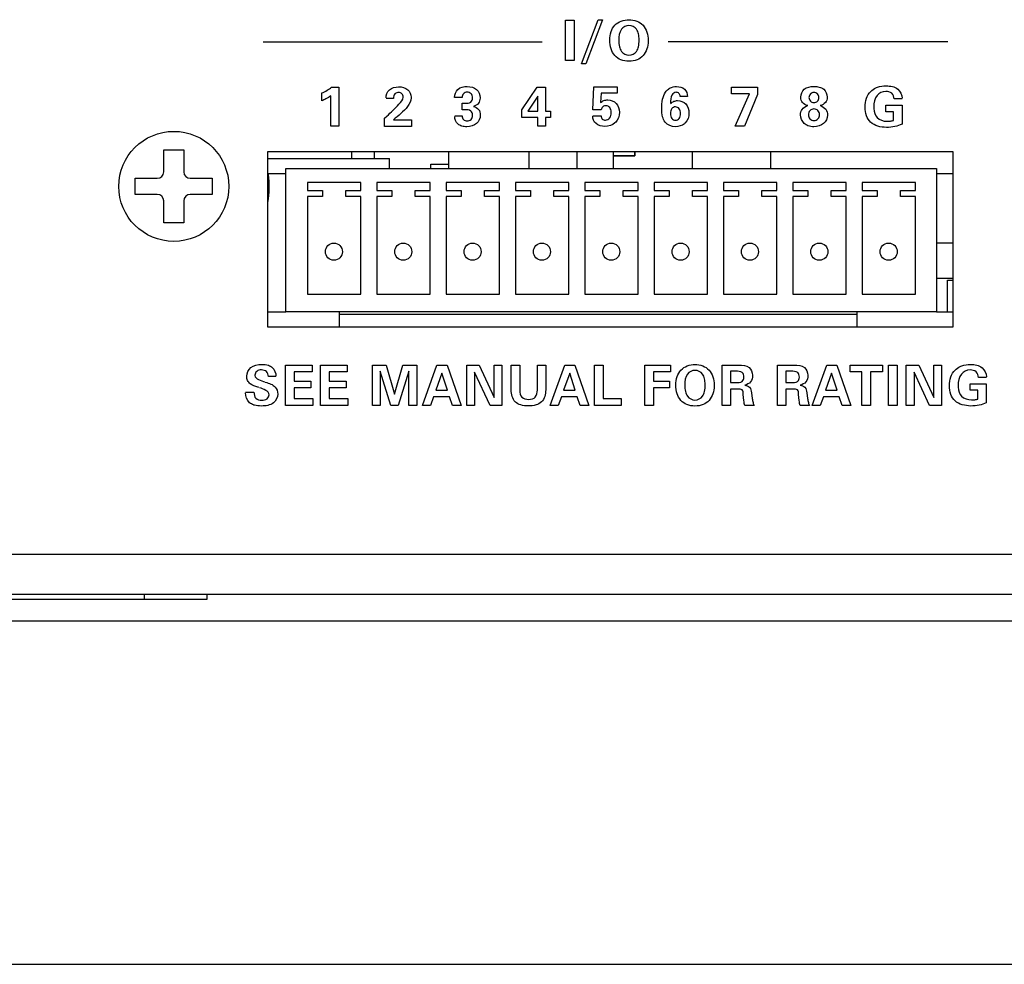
# Paper-space layout 'AV3_1' of a CAD drawing. Header units: inches. Extents: x 0 to 34, y -3.3 to 22.
# Tile 26 of 48: x 19.2 to 21.1, y 0 to 1.9. Entities that reach past the tile are written whole.
import ezdxf

# ---------------------------------------------------------------- set-up
doc = ezdxf.new("R2010")
doc.units = ezdxf.units.IN
doc.header["$LTSCALE"] = 1.87
doc.header["$MEASUREMENT"] = 0
doc.layers.get('0').update_dxf_attribs({"linetype": 'CONTINUOUS'})
for name, color, linetype in [('02___PRT_ALL_AXES', 7, 'CONTINUOUS'), ('3_ALL_AXES', 7, 'CONTINUOUS'), ('7_ALL_FEATURES', 7, 'CONTINUOUS')]:
    doc.layers.add(name, color=color, linetype=linetype)

psp = doc.layouts.new('AV3_1')

# ---------------------------------------------------------------- linework, layer by layer
at = {"color": 2, "linetype": 'Continuous'}
for p, q in [((20.2476, 1.8792), (20.2647, 1.8792)), ((20.2476, 1.7991), (20.2476, 1.8792)), ((20.2647, 1.8792), (20.2647, 1.7991)), ((20.2793, 1.7924), (20.3125, 1.8804)), ((20.3211, 1.8804), (20.288, 1.7924)), ((20.3125, 1.8804), (20.3211, 1.8804)), ((19.6455, 1.8364), (20.2006, 1.8364)), ((21.0085, 1.8364), (20.4516, 1.8364)), ((20.2647, 1.7991), (20.2476, 1.7991)), ((20.288, 1.7924), (20.2793, 1.7924)), ((19.7815, 1.746), (19.7965, 1.746)), ((19.7965, 1.746), (19.7965, 1.6686)), ((20.1606, 1.701), (20.191, 1.746)), ((20.191, 1.746), (20.2077, 1.746)), ((20.2077, 1.746), (20.2077, 1.6982)), ((20.3017, 1.7012), (20.3035, 1.7467)), ((20.3035, 1.7467), (20.3498, 1.7467)), ((20.3498, 1.7467), (20.3498, 1.7342)), ((20.5777, 1.746), (20.6294, 1.746)), ((20.5777, 1.7328), (20.5777, 1.746)), ((20.6294, 1.746), (20.6294, 1.7313)), ((19.7624, 1.719), (19.7624, 1.7345)), ((19.78, 1.6686), (19.78, 1.7286)), ((20.0414, 1.7255), (20.0266, 1.7255)), ((20.1922, 1.728), (20.1726, 1.6982)), ((20.1922, 1.6982), (20.1922, 1.728)), ((20.3181, 1.7342), (20.317, 1.7153)), ((20.3498, 1.7342), (20.3181, 1.7342)), ((20.4901, 1.7275), (20.4758, 1.7275)), ((20.6136, 1.7328), (20.5777, 1.7328)), ((20.5851, 1.6686), (20.6136, 1.7328)), ((20.6294, 1.7313), (20.6036, 1.6686)), ((19.9049, 1.7238), (19.8901, 1.7238)), ((20.0415, 1.7139), (20.0475, 1.7139)), ((20.0415, 1.701), (20.0415, 1.7139)), ((20.8851, 1.71), (20.917, 1.71)), ((20.8851, 1.6972), (20.8851, 1.71)), ((20.9172, 1.7227), (20.9011, 1.7227)), ((20.917, 1.71), (20.917, 1.6725)), ((19.8871, 1.6842), (19.8917, 1.6883)), ((20.0269, 1.6892), (20.0415, 1.6892)), ((20.0473, 1.701), (20.0415, 1.701)), ((20.1606, 1.6854), (20.1606, 1.701)), ((20.1922, 1.6854), (20.1606, 1.6854)), ((20.1726, 1.6982), (20.1922, 1.6982)), ((20.1922, 1.6686), (20.1922, 1.6854)), ((20.2077, 1.6982), (20.2174, 1.6982)), ((20.2174, 1.6854), (20.2077, 1.6854)), ((20.2077, 1.6854), (20.2077, 1.6686)), ((20.2174, 1.6982), (20.2174, 1.6854)), ((20.3014, 1.6887), (20.3182, 1.6887)), ((20.318, 1.7012), (20.3017, 1.7012)), ((20.9003, 1.6972), (20.8851, 1.6972)), ((20.9003, 1.6798), (20.9003, 1.6972)), ((19.7965, 1.6686), (19.78, 1.6686)), ((19.8871, 1.668), (19.8871, 1.6842)), ((19.9407, 1.668), (19.8871, 1.668)), ((19.9049, 1.6811), (19.9407, 1.6811)), ((19.9407, 1.6811), (19.9407, 1.668)), ((20.2077, 1.6686), (20.1922, 1.6686)), ((20.6036, 1.6686), (20.5851, 1.6686)), ((19.6899, 1.1927), (19.7429, 1.1927)), ((19.6899, 1.1127), (19.6899, 1.1927)), ((19.7429, 1.1795), (19.7072, 1.1795)), ((19.7072, 1.1795), (19.7072, 1.1606)), ((19.7429, 1.1927), (19.7429, 1.1795)), ((19.7596, 1.1927), (19.8127, 1.1927)), ((19.7596, 1.1127), (19.7596, 1.1927)), ((19.8127, 1.1795), (19.777, 1.1795)), ((19.777, 1.1795), (19.777, 1.1606)), ((19.8127, 1.1927), (19.8127, 1.1795)), ((19.8632, 1.1927), (19.8902, 1.1927)), ((19.8632, 1.1127), (19.8632, 1.1927)), ((19.8995, 1.1127), (19.8786, 1.1804)), ((19.8786, 1.1804), (19.8786, 1.1127)), ((19.8902, 1.1927), (19.907, 1.135)), ((19.907, 1.135), (19.9237, 1.1927)), ((19.9354, 1.1804), (19.9145, 1.1127)), ((19.9237, 1.1927), (19.9512, 1.1927)), ((19.9354, 1.1127), (19.9354, 1.1804)), ((19.9512, 1.1927), (19.9512, 1.1127)), ((19.9625, 1.1127), (19.9915, 1.1927)), ((20.0013, 1.177), (19.9891, 1.1431)), ((19.9915, 1.1927), (20.0117, 1.1927)), ((20.0123, 1.1431), (20.0013, 1.177)), ((20.0117, 1.1927), (20.0396, 1.1127)), ((20.0508, 1.1927), (20.0754, 1.1927)), ((20.0508, 1.1127), (20.0508, 1.1927)), ((20.0972, 1.1127), (20.0661, 1.179)), ((20.0661, 1.179), (20.0661, 1.1127)), ((20.0754, 1.1927), (20.1056, 1.1284)), ((20.1056, 1.1927), (20.1209, 1.1927)), ((20.1056, 1.1284), (20.1056, 1.1927)), ((20.1209, 1.1927), (20.1209, 1.1127)), ((20.1392, 1.1927), (20.1562, 1.1927)), ((20.1392, 1.1435), (20.1392, 1.1927)), ((20.1562, 1.1927), (20.1562, 1.1423)), ((20.1914, 1.1927), (20.2079, 1.1927)), ((20.1914, 1.1431), (20.1914, 1.1927)), ((20.2079, 1.1927), (20.2079, 1.1435)), ((20.2168, 1.1127), (20.2458, 1.1927)), ((20.2556, 1.177), (20.2435, 1.1431)), ((20.2458, 1.1927), (20.266, 1.1927)), ((20.2666, 1.1431), (20.2556, 1.177)), ((20.266, 1.1927), (20.2939, 1.1127)), ((20.3052, 1.1927), (20.3222, 1.1927)), ((20.3052, 1.1127), (20.3052, 1.1927)), ((20.3222, 1.1927), (20.3222, 1.1263)), ((20.4052, 1.1927), (20.4564, 1.1927)), ((20.4052, 1.1127), (20.4052, 1.1927)), ((20.4564, 1.1795), (20.4223, 1.1795)), ((20.4223, 1.1795), (20.4223, 1.1606)), ((20.4564, 1.1927), (20.4564, 1.1795)), ((20.5591, 1.1927), (20.5923, 1.1927)), ((20.5591, 1.1127), (20.5591, 1.1927)), ((20.586, 1.1804), (20.5759, 1.1804)), ((20.5759, 1.1804), (20.5759, 1.158)), ((20.6692, 1.1927), (20.7025, 1.1927)), ((20.6692, 1.1127), (20.6692, 1.1927)), ((20.6961, 1.1804), (20.686, 1.1804)), ((20.686, 1.1804), (20.686, 1.158)), ((20.7382, 1.1127), (20.7673, 1.1927)), ((20.777, 1.177), (20.7649, 1.1431)), ((20.7673, 1.1927), (20.7875, 1.1927)), ((20.788, 1.1431), (20.777, 1.177)), ((20.7875, 1.1927), (20.8153, 1.1127)), ((20.8137, 1.1927), (20.878, 1.1927)), ((20.8137, 1.1797), (20.8137, 1.1927)), ((20.8373, 1.1797), (20.8137, 1.1797)), ((20.8373, 1.1127), (20.8373, 1.1797)), ((20.878, 1.1797), (20.8545, 1.1797)), ((20.8545, 1.1797), (20.8545, 1.1127)), ((20.878, 1.1927), (20.878, 1.1797)), ((20.8901, 1.1927), (20.9071, 1.1927)), ((20.8901, 1.1127), (20.8901, 1.1927)), ((20.9071, 1.1927), (20.9071, 1.1127)), ((20.9255, 1.1927), (20.9502, 1.1927)), ((20.9255, 1.1127), (20.9255, 1.1927)), ((20.972, 1.1127), (20.9409, 1.179)), ((20.9409, 1.179), (20.9409, 1.1127)), ((20.9502, 1.1927), (20.9803, 1.1284)), ((20.9803, 1.1927), (20.9957, 1.1927)), ((20.9803, 1.1284), (20.9803, 1.1927)), ((20.9957, 1.1927), (20.9957, 1.1127)), ((19.671, 1.1704), (19.6561, 1.1704)), ((19.7072, 1.1606), (19.7407, 1.1606)), ((19.7407, 1.1606), (19.7407, 1.1476)), ((19.777, 1.1606), (19.8105, 1.1606)), ((19.8105, 1.1606), (19.8105, 1.1476)), ((20.4223, 1.1606), (20.4541, 1.1606)), ((20.4541, 1.1606), (20.4541, 1.1476)), ((20.5759, 1.158), (20.586, 1.158)), ((20.686, 1.158), (20.6961, 1.158)), ((21.0851, 1.1681), (21.069, 1.1681)), ((19.6105, 1.1387), (19.6272, 1.1387)), ((19.7407, 1.1476), (19.7072, 1.1476)), ((19.7072, 1.1476), (19.7072, 1.1261)), ((19.8105, 1.1476), (19.777, 1.1476)), ((19.777, 1.1476), (19.777, 1.1261)), ((19.9891, 1.1431), (20.0123, 1.1431)), ((20.2435, 1.1431), (20.2666, 1.1431)), ((20.4541, 1.1476), (20.4223, 1.1476)), ((20.4223, 1.1476), (20.4223, 1.1127)), ((20.5907, 1.1449), (20.5759, 1.1449)), ((20.5759, 1.1449), (20.5759, 1.1127)), ((20.6175, 1.1377), (20.6189, 1.1262)), ((20.7008, 1.1449), (20.686, 1.1449)), ((20.686, 1.1449), (20.686, 1.1127)), ((20.7276, 1.1377), (20.729, 1.1262)), ((20.7649, 1.1431), (20.788, 1.1431)), ((21.0529, 1.1554), (21.0848, 1.1554)), ((21.0529, 1.1426), (21.0529, 1.1554)), ((21.0682, 1.1426), (21.0529, 1.1426)), ((21.0681, 1.1252), (21.0682, 1.1426)), ((21.0848, 1.1554), (21.0848, 1.1179)), ((19.7072, 1.1261), (19.7442, 1.1261)), ((19.7442, 1.1261), (19.7442, 1.1127)), ((19.777, 1.1261), (19.8139, 1.1261)), ((19.8139, 1.1261), (19.8139, 1.1127)), ((19.9848, 1.1299), (19.9786, 1.1127)), ((20.0164, 1.1299), (19.9848, 1.1299)), ((20.0221, 1.1127), (20.0164, 1.1299)), ((20.2391, 1.1299), (20.2329, 1.1127)), ((20.2707, 1.1299), (20.2391, 1.1299)), ((20.2765, 1.1127), (20.2707, 1.1299)), ((20.3222, 1.1263), (20.3583, 1.1263)), ((20.3583, 1.1263), (20.3583, 1.1127)), ((20.6022, 1.1225), (20.6011, 1.1346)), ((20.7124, 1.1225), (20.7112, 1.1346)), ((20.7606, 1.1299), (20.7544, 1.1127)), ((20.7922, 1.1299), (20.7606, 1.1299)), ((20.7979, 1.1127), (20.7922, 1.1299)), ((19.7442, 1.1127), (19.6899, 1.1127)), ((19.8139, 1.1127), (19.7596, 1.1127)), ((19.8786, 1.1127), (19.8632, 1.1127)), ((19.9145, 1.1127), (19.8995, 1.1127)), ((19.9512, 1.1127), (19.9354, 1.1127)), ((19.9786, 1.1127), (19.9625, 1.1127)), ((20.0396, 1.1127), (20.0221, 1.1127)), ((20.0661, 1.1127), (20.0508, 1.1127)), ((20.1209, 1.1127), (20.0972, 1.1127)), ((20.2329, 1.1127), (20.2168, 1.1127)), ((20.2939, 1.1127), (20.2765, 1.1127)), ((20.3583, 1.1127), (20.3052, 1.1127)), ((20.4223, 1.1127), (20.4052, 1.1127)), ((20.5759, 1.1127), (20.5591, 1.1127)), ((20.623, 1.1127), (20.6044, 1.1127)), ((20.686, 1.1127), (20.6692, 1.1127)), ((20.7331, 1.1127), (20.7146, 1.1127)), ((20.7544, 1.1127), (20.7382, 1.1127)), ((20.8153, 1.1127), (20.7979, 1.1127)), ((20.8545, 1.1127), (20.8373, 1.1127)), ((20.9071, 1.1127), (20.8901, 1.1127)), ((20.9409, 1.1127), (20.9255, 1.1127)), ((20.9957, 1.1127), (20.972, 1.1127))]:
    psp.add_line(p, q, dxfattribs=at)
at = {"color": 7, "linetype": 'Continuous'}
for p, q in [((19.4477, 1.6214), (19.4876, 1.6214)), ((19.4477, 1.5776), (19.4477, 1.6214)), ((19.4876, 1.6214), (19.4876, 1.5776)), ((19.8673, 1.604), (19.8673, 1.618)), ((20.0153, 1.584), (20.0153, 1.618)), ((20.1753, 1.584), (20.1753, 1.618)), ((20.2705, 1.584), (20.2705, 1.618)), ((20.3426, 1.584), (20.3426, 1.618)), ((20.5002, 1.584), (20.5002, 1.618)), ((19.6549, 1.604), (19.8967, 1.604)), ((19.8967, 1.584), (19.8967, 1.604)), ((19.9794, 1.5931), (20.0153, 1.5931)), ((19.9794, 1.584), (19.9794, 1.5931)), ((19.3909, 1.5646), (19.4347, 1.5646)), ((19.3909, 1.5327), (19.3909, 1.5646)), ((19.5006, 1.5646), (19.5444, 1.5646)), ((19.5444, 1.5646), (19.5444, 1.5327)), ((19.4347, 1.5327), (19.3909, 1.5327)), ((19.5444, 1.5327), (19.5006, 1.5327)), ((19.4477, 1.4759), (19.4477, 1.5197)), ((19.4876, 1.5197), (19.4876, 1.4759)), ((19.4876, 1.4759), (19.4477, 1.4759)), ((20.9854, 1.4364), (21.0179, 1.4364)), ((20.9854, 1.3656), (21.0179, 1.3656)), ((21.0075, 1.3616), (21.0179, 1.3616)), ((21.0075, 1.2986), (21.0075, 1.3616)), ((19.7977, 1.268), (19.7977, 1.2986)), ((20.8277, 1.268), (20.8277, 1.2986)), ((18.5342, 0.7266), (19.5342, 0.7266)), ((19.5342, 0.7266), (19.5342, 0.7366)), ((7.8127, 0.6836), (25.0927, 0.6836)), ((0, 0), (34, 0))]:
    psp.add_line(p, q, dxfattribs=at)
at = {"color": 3, "linetype": 'Continuous'}
for p, q in [((19.6549, 1.618), (21.0179, 1.618)), ((19.6549, 1.268), (19.6549, 1.618)), ((21.0179, 1.618), (21.0179, 1.268)), ((21.0179, 1.268), (19.6549, 1.268))]:
    psp.add_line(p, q, dxfattribs=at)
at = {"color": 4, "linetype": 'Continuous'}
for p, q in [((20.3856, 1.6096), (20.3426, 1.6096)), ((20.3856, 1.618), (20.3856, 1.6096))]:
    psp.add_line(p, q, dxfattribs=at)
at = {"color": 9, "linetype": 'Continuous'}
for p, q in [((20.8277, 1.2936), (19.7977, 1.2936)), ((19.4092, 0.7266), (19.4092, 0.7366))]:
    psp.add_line(p, q, dxfattribs=at)
at = {"color": 7, "linetype": 'Continuous'}
psp.add_circle((19.4677, 1.5486), 0.1095, dxfattribs=at)
for centre, radius, start, end in [((19.4347, 1.5776), 0.013, 270, 360), ((19.5006, 1.5776), 0.013, 180, 270), ((19.4677, 1.5486), 0.19, 350.3064, 7.2), ((19.4347, 1.5197), 0.013, 0, 90), ((19.5006, 1.5197), 0.013, 90, 180)]:
    psp.add_arc(centre, radius, start, end, dxfattribs=at)
at = {"color": 2, "linetype": 'Continuous'}
for points, knots in [([(20.3354, 1.8396), (20.3354, 1.8454), (20.3366, 1.8562), (20.3474, 1.8748), (20.3736, 1.8841), (20.4059, 1.8727), (20.4118, 1.8497), (20.4118, 1.8382), (20.4118, 1.8376)], [0, 0, 0, 0, 0.137025, 0.256269, 0.495093, 0.733246, 0.984408, 1, 1, 1, 1]), ([(20.3938, 1.8409), (20.3938, 1.8446), (20.3931, 1.8517), (20.3887, 1.864), (20.3735, 1.8719), (20.3544, 1.8616), (20.3533, 1.8471), (20.3533, 1.8395)], [0, 0, 0, 0, 0.145808, 0.27502, 0.492769, 0.710154, 1, 1, 1, 1]), ([(20.4118, 1.8376), (20.4117, 1.8322), (20.4102, 1.8221), (20.4027, 1.8082), (20.3895, 1.7992), (20.3737, 1.797), (20.3578, 1.7992), (20.3445, 1.8082), (20.3368, 1.8226), (20.3354, 1.8336), (20.3354, 1.8396)], [0, 0, 0, 0, 0.124884, 0.246218, 0.362787, 0.491796, 0.621107, 0.737967, 0.858666, 1, 1, 1, 1]), ([(20.3533, 1.8395), (20.3534, 1.835), (20.3538, 1.8275), (20.3584, 1.8145), (20.3736, 1.8067), (20.3889, 1.8145), (20.3932, 1.8275), (20.3939, 1.8356), (20.3938, 1.8404), (20.3938, 1.8409)], [0, 0, 0, 0, 0.158905, 0.283231, 0.491229, 0.699661, 0.823809, 0.982632, 1, 1, 1, 1]), ([(19.7624, 1.7345), (19.766, 1.736), (19.7727, 1.7394), (19.7788, 1.7437), (19.7815, 1.746)], [0, 0, 0, 0, 0.521717, 1, 1, 1, 1]), ([(19.8901, 1.7246), (19.8901, 1.7304), (19.8953, 1.7437), (19.9151, 1.7481), (19.9344, 1.7441), (19.9403, 1.7312), (19.9402, 1.7254), (19.9402, 1.7251)], [0, 0, 0, 0, 0.237824, 0.500463, 0.761487, 0.9858, 1, 1, 1, 1]), ([(20.0266, 1.7255), (20.0267, 1.7313), (20.0317, 1.7448), (20.0519, 1.7488), (20.0719, 1.7442), (20.0772, 1.7309), (20.0772, 1.7244), (20.0772, 1.7242)], [0, 0, 0, 0, 0.233725, 0.493367, 0.753571, 0.989777, 1, 1, 1, 1]), ([(20.4522, 1.7424), (20.4532, 1.7432), (20.458, 1.7462), (20.4693, 1.7483), (20.4858, 1.7447), (20.49, 1.7328), (20.4901, 1.7275)], [0, 0, 0, 0, 0.075999, 0.340651, 0.682653, 1, 1, 1, 1]), ([(20.7293, 1.7095), (20.7255, 1.7104), (20.7177, 1.7141), (20.7139, 1.7281), (20.7213, 1.7452), (20.7382, 1.748), (20.749, 1.7471), (20.7523, 1.7463)], [0, 0, 0, 0, 0.16639, 0.327317, 0.570679, 0.856898, 1, 1, 1, 1]), ([(20.7523, 1.7463), (20.7557, 1.7454), (20.7639, 1.7417), (20.7696, 1.7281), (20.7657, 1.7142), (20.7581, 1.7105), (20.7543, 1.7095)], [0, 0, 0, 0, 0.200684, 0.542493, 0.764296, 1, 1, 1, 1]), ([(20.917, 1.6725), (20.9125, 1.6703), (20.9022, 1.6669), (20.8808, 1.6648), (20.8571, 1.6702), (20.8449, 1.6895), (20.8428, 1.7065), (20.8449, 1.7237), (20.8532, 1.7374), (20.8612, 1.7428), (20.865, 1.7446)], [0, 0, 0, 0, 0.104633, 0.222076, 0.452001, 0.557459, 0.677696, 0.80262, 0.912485, 1, 1, 1, 1]), ([(20.865, 1.7446), (20.866, 1.7451), (20.8725, 1.7478), (20.8874, 1.7497), (20.9096, 1.7461), (20.9172, 1.7307), (20.9172, 1.7241)], [0, 0, 0, 0, 0.048526, 0.323386, 0.694805, 1, 1, 1, 1]), ([(19.78, 1.7286), (19.7769, 1.7265), (19.7713, 1.7228), (19.7652, 1.7199), (19.7624, 1.719)], [0, 0, 0, 0, 0.56242, 1, 1, 1, 1]), ([(19.8917, 1.6883), (19.9001, 1.6959), (19.9108, 1.7073), (19.9265, 1.7228), (19.9226, 1.7338), (19.9152, 1.7364), (19.9099, 1.7347), (19.9081, 1.733)], [0, 0, 0, 0, 0.469834, 0.700407, 0.797736, 0.895065, 1, 1, 1, 1]), ([(19.9081, 1.733), (19.908, 1.7329), (19.9057, 1.7306), (19.905, 1.7269), (19.9049, 1.7238)], [0, 0, 0, 0, 0.059191, 1, 1, 1, 1]), ([(19.9402, 1.7251), (19.94, 1.7188), (19.93, 1.7008), (19.9148, 1.6893), (19.9049, 1.6811)], [0, 0, 0, 0, 0.32616, 1, 1, 1, 1]), ([(20.0516, 1.736), (20.0488, 1.736), (20.0432, 1.734), (20.0414, 1.7282), (20.0414, 1.7255)], [0, 0, 0, 0, 0.492209, 1, 1, 1, 1]), ([(20.0475, 1.7139), (20.0514, 1.7139), (20.0597, 1.7139), (20.0632, 1.7246), (20.0606, 1.7338), (20.0545, 1.736), (20.0516, 1.736)], [0, 0, 0, 0, 0.310743, 0.544619, 0.778959, 1, 1, 1, 1]), ([(20.4838, 1.6733), (20.479, 1.6694), (20.4648, 1.6649), (20.446, 1.6722), (20.4395, 1.6883), (20.4383, 1.704), (20.4396, 1.7207), (20.4443, 1.7346), (20.4499, 1.7407), (20.4522, 1.7424)], [0, 0, 0, 0, 0.164359, 0.364939, 0.474013, 0.6124, 0.786747, 0.92158, 1, 1, 1, 1]), ([(20.4758, 1.7275), (20.4756, 1.7297), (20.474, 1.7342), (20.466, 1.7372), (20.4558, 1.7293), (20.4564, 1.7198), (20.4564, 1.7143)], [0, 0, 0, 0, 0.17065, 0.327792, 0.580276, 1, 1, 1, 1]), ([(20.7517, 1.7252), (20.7517, 1.7254), (20.7517, 1.7281), (20.7496, 1.7334), (20.7418, 1.7363), (20.734, 1.7333), (20.732, 1.7282), (20.7319, 1.7257)], [0, 0, 0, 0, 0.013561, 0.258444, 0.510494, 0.755807, 1, 1, 1, 1]), ([(20.7319, 1.7257), (20.7319, 1.7229), (20.7337, 1.7175), (20.7417, 1.7145), (20.7497, 1.7174), (20.7517, 1.7227), (20.7517, 1.7252)], [0, 0, 0, 0, 0.255259, 0.503453, 0.757149, 1, 1, 1, 1]), ([(20.9011, 1.7227), (20.9009, 1.7267), (20.8979, 1.7357), (20.8821, 1.7396), (20.8634, 1.7303), (20.8607, 1.7141), (20.861, 1.7046), (20.8611, 1.7035)], [0, 0, 0, 0, 0.171961, 0.350827, 0.62244, 0.956678, 1, 1, 1, 1]), ([(20.0639, 1.7079), (20.0678, 1.7069), (20.0756, 1.7029), (20.0795, 1.6882), (20.0715, 1.6709), (20.0548, 1.6665), (20.0443, 1.6676), (20.0413, 1.6685)], [0, 0, 0, 0, 0.166791, 0.33125, 0.586555, 0.872342, 1, 1, 1, 1]), ([(20.0772, 1.7242), (20.0771, 1.7204), (20.075, 1.7128), (20.0677, 1.7089), (20.0639, 1.7079)], [0, 0, 0, 0, 0.478471, 1, 1, 1, 1]), ([(20.317, 1.7153), (20.3189, 1.717), (20.3234, 1.7199), (20.3347, 1.7216), (20.3504, 1.7157), (20.357, 1.6952), (20.3516, 1.6805), (20.346, 1.6753), (20.3457, 1.675)], [0, 0, 0, 0, 0.102549, 0.204873, 0.445292, 0.693376, 0.985186, 1, 1, 1, 1]), ([(20.3381, 1.6967), (20.3379, 1.6999), (20.3366, 1.7059), (20.3286, 1.7103), (20.3211, 1.7076), (20.3187, 1.7034), (20.318, 1.7012)], [0, 0, 0, 0, 0.297271, 0.563267, 0.771056, 1, 1, 1, 1]), ([(20.4763, 1.6935), (20.4763, 1.6971), (20.4752, 1.7035), (20.4662, 1.7083), (20.4571, 1.7036), (20.4561, 1.6971), (20.4561, 1.6935)], [0, 0, 0, 0, 0.276243, 0.499909, 0.723776, 1, 1, 1, 1]), ([(20.4564, 1.7136), (20.4584, 1.7153), (20.4627, 1.7183), (20.4736, 1.7204), (20.4893, 1.7143), (20.4951, 1.694), (20.4902, 1.6791), (20.4844, 1.6738), (20.4838, 1.6733)], [0, 0, 0, 0, 0.106177, 0.200744, 0.436937, 0.686521, 0.967607, 1, 1, 1, 1]), ([(20.7299, 1.6694), (20.7271, 1.6705), (20.7192, 1.6752), (20.713, 1.6884), (20.7173, 1.7034), (20.7251, 1.7078), (20.7293, 1.7095)], [0, 0, 0, 0, 0.165069, 0.521782, 0.741332, 1, 1, 1, 1]), ([(20.7543, 1.7095), (20.7584, 1.7079), (20.7665, 1.7035), (20.7705, 1.6882), (20.7622, 1.6711), (20.7448, 1.6661), (20.7336, 1.6679), (20.7299, 1.6694)], [0, 0, 0, 0, 0.175572, 0.337263, 0.575956, 0.844048, 1, 1, 1, 1]), ([(20.0413, 1.6685), (20.0383, 1.6693), (20.0307, 1.6732), (20.0269, 1.6823), (20.0269, 1.6877)], [0, 0, 0, 0, 0.361069, 1, 1, 1, 1]), ([(20.0415, 1.6892), (20.0415, 1.6865), (20.0432, 1.6807), (20.0518, 1.6777), (20.0606, 1.681), (20.0623, 1.6871), (20.0622, 1.6903)], [0, 0, 0, 0, 0.244518, 0.478168, 0.73261, 1, 1, 1, 1]), ([(20.0622, 1.6903), (20.0622, 1.6935), (20.0597, 1.7011), (20.0513, 1.701), (20.0473, 1.701)], [0, 0, 0, 0, 0.425738, 1, 1, 1, 1]), ([(20.3457, 1.675), (20.3405, 1.6704), (20.3267, 1.6661), (20.3068, 1.6707), (20.3014, 1.683), (20.3014, 1.6885)], [0, 0, 0, 0, 0.378739, 0.708526, 1, 1, 1, 1]), ([(20.3182, 1.6887), (20.3183, 1.6865), (20.3198, 1.6818), (20.3277, 1.6793), (20.3369, 1.6841), (20.3382, 1.6919), (20.3381, 1.6963), (20.3381, 1.6967)], [0, 0, 0, 0, 0.187286, 0.373535, 0.639893, 0.970681, 1, 1, 1, 1]), ([(20.4561, 1.6935), (20.4562, 1.69), (20.4572, 1.6836), (20.4661, 1.6786), (20.4752, 1.6834), (20.4763, 1.6899), (20.4763, 1.6935)], [0, 0, 0, 0, 0.276161, 0.495092, 0.721512, 1, 1, 1, 1]), ([(20.7529, 1.6918), (20.7527, 1.6946), (20.7504, 1.7003), (20.7417, 1.704), (20.7329, 1.7001), (20.7306, 1.694), (20.7307, 1.691)], [0, 0, 0, 0, 0.240933, 0.491771, 0.739981, 1, 1, 1, 1]), ([(20.7307, 1.691), (20.7307, 1.6881), (20.733, 1.6823), (20.7417, 1.6785), (20.7508, 1.6822), (20.753, 1.6884), (20.7529, 1.6916), (20.7529, 1.6918)], [0, 0, 0, 0, 0.244085, 0.485104, 0.733229, 0.986114, 1, 1, 1, 1]), ([(20.8611, 1.7035), (20.8616, 1.6966), (20.8651, 1.6827), (20.8826, 1.6776), (20.8938, 1.6784), (20.8982, 1.6792), (20.9003, 1.6798)], [0, 0, 0, 0, 0.361903, 0.752889, 0.877539, 1, 1, 1, 1]), ([(19.6367, 1.1483), (19.6362, 1.1485), (19.6304, 1.1504), (19.6215, 1.1531), (19.614, 1.162), (19.6116, 1.1741), (19.6202, 1.1917), (19.6394, 1.195), (19.652, 1.1937), (19.6559, 1.1924)], [0, 0, 0, 0, 0.019195, 0.205342, 0.296872, 0.394787, 0.606159, 0.864146, 1, 1, 1, 1]), ([(19.6561, 1.1704), (19.6558, 1.1738), (19.6532, 1.1813), (19.6424, 1.1839), (19.6323, 1.1821), (19.629, 1.1752), (19.6291, 1.1724), (19.6292, 1.1721)], [0, 0, 0, 0, 0.259736, 0.519054, 0.76972, 0.976769, 1, 1, 1, 1]), ([(19.6559, 1.1924), (19.6589, 1.1915), (19.667, 1.1872), (19.671, 1.177), (19.671, 1.1708)], [0, 0, 0, 0, 0.328763, 1, 1, 1, 1]), ([(20.4668, 1.1532), (20.4668, 1.1589), (20.468, 1.1698), (20.4788, 1.1884), (20.5049, 1.1977), (20.5373, 1.1863), (20.5431, 1.1633), (20.5431, 1.1518), (20.5431, 1.1511)], [0, 0, 0, 0, 0.137025, 0.256269, 0.495093, 0.733246, 0.984408, 1, 1, 1, 1]), ([(20.5252, 1.1545), (20.5251, 1.1582), (20.5244, 1.1653), (20.5201, 1.1776), (20.5049, 1.1854), (20.4857, 1.1752), (20.4847, 1.1607), (20.4847, 1.153)], [0, 0, 0, 0, 0.145808, 0.27502, 0.492769, 0.710154, 1, 1, 1, 1]), ([(20.586, 1.158), (20.5904, 1.158), (20.5995, 1.1575), (20.6037, 1.169), (20.5999, 1.1809), (20.5905, 1.1804), (20.586, 1.1804)], [0, 0, 0, 0, 0.29164, 0.494282, 0.704138, 1, 1, 1, 1]), ([(20.5923, 1.1927), (20.5994, 1.1927), (20.6142, 1.1919), (20.6209, 1.1736), (20.6175, 1.1581), (20.6083, 1.1539), (20.6039, 1.1528)], [0, 0, 0, 0, 0.324572, 0.580263, 0.791143, 1, 1, 1, 1]), ([(20.6961, 1.158), (20.7006, 1.158), (20.7097, 1.1575), (20.7139, 1.169), (20.7101, 1.1809), (20.7006, 1.1804), (20.6961, 1.1804)], [0, 0, 0, 0, 0.29164, 0.494282, 0.704138, 1, 1, 1, 1]), ([(20.7025, 1.1927), (20.7095, 1.1927), (20.7243, 1.1919), (20.7311, 1.1736), (20.7277, 1.1581), (20.7184, 1.1539), (20.714, 1.1528)], [0, 0, 0, 0, 0.324572, 0.580263, 0.791143, 1, 1, 1, 1]), ([(21.0848, 1.1179), (21.0804, 1.1157), (21.0701, 1.1123), (21.0487, 1.1102), (21.025, 1.1156), (21.0127, 1.1349), (21.0107, 1.1519), (21.0128, 1.169), (21.021, 1.1828), (21.0291, 1.1882), (21.0329, 1.19)], [0, 0, 0, 0, 0.104633, 0.222076, 0.452001, 0.557459, 0.677696, 0.80262, 0.912485, 1, 1, 1, 1]), ([(21.069, 1.1681), (21.0688, 1.1721), (21.0658, 1.1811), (21.0499, 1.185), (21.0313, 1.1757), (21.0285, 1.1595), (21.0289, 1.15), (21.029, 1.1489)], [0, 0, 0, 0, 0.171961, 0.350827, 0.62244, 0.956678, 1, 1, 1, 1]), ([(21.0329, 1.19), (21.0338, 1.1905), (21.0403, 1.1932), (21.0553, 1.1951), (21.0774, 1.1915), (21.0851, 1.1761), (21.0851, 1.1695)], [0, 0, 0, 0, 0.048526, 0.323386, 0.694805, 1, 1, 1, 1]), ([(19.6499, 1.1589), (19.6569, 1.1566), (19.6702, 1.1531), (19.6769, 1.1334), (19.6667, 1.1134), (19.6454, 1.1107), (19.6321, 1.1118), (19.627, 1.1134), (19.6263, 1.1136)], [0, 0, 0, 0, 0.229376, 0.379865, 0.580943, 0.835145, 0.979236, 1, 1, 1, 1]), ([(19.6263, 1.1136), (19.6234, 1.1146), (19.6141, 1.1192), (19.6105, 1.1306), (19.6105, 1.1376)], [0, 0, 0, 0, 0.298943, 1, 1, 1, 1]), ([(19.6272, 1.1387), (19.6272, 1.1345), (19.6293, 1.1249), (19.6425, 1.1218), (19.6536, 1.124), (19.6573, 1.131), (19.6573, 1.1337)], [0, 0, 0, 0, 0.281844, 0.561685, 0.802673, 1, 1, 1, 1]), ([(20.2079, 1.1435), (20.2079, 1.135), (20.2044, 1.1206), (20.1878, 1.1123), (20.1735, 1.111), (20.1591, 1.1123), (20.1425, 1.1205), (20.1392, 1.135), (20.1392, 1.1435)], [0, 0, 0, 0, 0.240288, 0.355645, 0.499426, 0.644198, 0.759117, 1, 1, 1, 1]), ([(20.1562, 1.1423), (20.1562, 1.1376), (20.1588, 1.1269), (20.174, 1.1234), (20.1895, 1.1271), (20.1914, 1.1382), (20.1914, 1.1431)], [0, 0, 0, 0, 0.247573, 0.497019, 0.742443, 1, 1, 1, 1]), ([(20.5431, 1.1511), (20.5431, 1.1458), (20.5415, 1.1356), (20.5341, 1.1218), (20.5209, 1.1128), (20.505, 1.1106), (20.4891, 1.1128), (20.4759, 1.1218), (20.4681, 1.1362), (20.4668, 1.1472), (20.4668, 1.1532)], [0, 0, 0, 0, 0.124884, 0.246218, 0.362787, 0.491796, 0.621107, 0.737967, 0.858666, 1, 1, 1, 1]), ([(20.4847, 1.153), (20.4847, 1.1486), (20.4852, 1.1411), (20.4898, 1.1281), (20.5049, 1.1203), (20.5202, 1.1281), (20.5246, 1.1411), (20.5253, 1.1492), (20.5252, 1.154), (20.5252, 1.1545)], [0, 0, 0, 0, 0.158905, 0.283231, 0.491229, 0.699661, 0.823809, 0.982632, 1, 1, 1, 1]), ([(20.6011, 1.1346), (20.6008, 1.1376), (20.6008, 1.1452), (20.5934, 1.1449), (20.5907, 1.1449)], [0, 0, 0, 0, 0.525376, 1, 1, 1, 1]), ([(20.6039, 1.1528), (20.6073, 1.1524), (20.6154, 1.1499), (20.617, 1.1416), (20.6175, 1.1377)], [0, 0, 0, 0, 0.468238, 1, 1, 1, 1]), ([(20.7112, 1.1346), (20.711, 1.1376), (20.711, 1.1452), (20.7036, 1.1449), (20.7008, 1.1449)], [0, 0, 0, 0, 0.525376, 1, 1, 1, 1]), ([(20.714, 1.1528), (20.7175, 1.1524), (20.7256, 1.1499), (20.7271, 1.1416), (20.7276, 1.1377)], [0, 0, 0, 0, 0.468238, 1, 1, 1, 1]), ([(21.029, 1.1489), (21.0294, 1.142), (21.033, 1.1281), (21.0505, 1.123), (21.0617, 1.1238), (21.066, 1.1246), (21.0681, 1.1252)], [0, 0, 0, 0, 0.361903, 0.752889, 0.877539, 1, 1, 1, 1]), ([(20.6044, 1.1127), (20.6038, 1.1139), (20.6028, 1.1172), (20.6024, 1.1205), (20.6022, 1.1225)], [0, 0, 0, 0, 0.406695, 1, 1, 1, 1]), ([(20.6189, 1.1262), (20.6192, 1.1235), (20.62, 1.1188), (20.6218, 1.1143), (20.623, 1.1127)], [0, 0, 0, 0, 0.581526, 1, 1, 1, 1]), ([(20.7146, 1.1127), (20.714, 1.1139), (20.7129, 1.1172), (20.7125, 1.1205), (20.7124, 1.1225)], [0, 0, 0, 0, 0.406695, 1, 1, 1, 1]), ([(20.729, 1.1262), (20.7294, 1.1235), (20.7302, 1.1188), (20.732, 1.1143), (20.7331, 1.1127)], [0, 0, 0, 0, 0.581526, 1, 1, 1, 1])]:
    psp.add_open_spline(points, degree=3, knots=knots, dxfattribs=at)
for points in [[(19.6292, 1.1721), (19.63, 1.1652), (19.6415, 1.1617), (19.6489, 1.1593)], [(19.6573, 1.1337), (19.6574, 1.141), (19.6459, 1.1452), (19.6385, 1.1477)]]:
    psp.add_open_spline(points, degree=3, dxfattribs=at)
at = {"layer": '02___PRT_ALL_AXES', "color": 7, "linetype": 'Continuous'}
psp.add_line((20.656, 1.584), (20.656, 1.618), dxfattribs=at)
at = {"layer": '3_ALL_AXES', "color": 7, "linetype": 'Continuous'}
for p, q in [((19.8217, 1.618), (19.8217, 1.604)), ((20.3426, 1.6096), (20.3856, 1.6096)), ((20.3856, 1.6096), (20.3856, 1.618)), ((19.6549, 1.5742), (19.6904, 1.5742)), ((20.9854, 1.5742), (21.0179, 1.5742)), ((19.6549, 1.2986), (19.6904, 1.2986)), ((20.9854, 1.2986), (21.0179, 1.2986))]:
    psp.add_line(p, q, dxfattribs=at)
at = {"layer": '7_ALL_FEATURES', "color": 7, "linetype": 'Continuous'}
for p, q in [((19.6904, 1.584), (20.9854, 1.584)), ((19.6904, 1.2986), (19.6904, 1.584)), ((20.9854, 1.584), (20.9854, 1.2986)), ((19.84, 1.5565), (19.7336, 1.5565)), ((19.7336, 1.5565), (19.7336, 1.5401)), ((19.84, 1.5401), (19.84, 1.5565)), ((19.978, 1.5565), (19.8716, 1.5565)), ((19.8716, 1.5565), (19.8716, 1.5401)), ((19.978, 1.5401), (19.978, 1.5565)), ((20.116, 1.5565), (20.0096, 1.5565)), ((20.0096, 1.5565), (20.0096, 1.5401)), ((20.116, 1.5401), (20.116, 1.5565)), ((20.254, 1.5565), (20.1476, 1.5565)), ((20.1476, 1.5565), (20.1476, 1.5401)), ((20.254, 1.5401), (20.254, 1.5565)), ((20.392, 1.5565), (20.2856, 1.5565)), ((20.2856, 1.5565), (20.2856, 1.5401)), ((20.392, 1.5401), (20.392, 1.5565)), ((20.53, 1.5565), (20.4236, 1.5565)), ((20.4236, 1.5565), (20.4236, 1.5401)), ((20.53, 1.5401), (20.53, 1.5565)), ((20.668, 1.5565), (20.5616, 1.5565)), ((20.5616, 1.5565), (20.5616, 1.5401)), ((20.668, 1.5401), (20.668, 1.5565)), ((20.806, 1.5565), (20.6996, 1.5565)), ((20.6996, 1.5565), (20.6996, 1.5401)), ((20.806, 1.5401), (20.806, 1.5565)), ((20.944, 1.5565), (20.8376, 1.5565)), ((20.8376, 1.5565), (20.8376, 1.5401)), ((20.944, 1.5401), (20.944, 1.5565)), ((19.7336, 1.5401), (19.7636, 1.5401)), ((19.7636, 1.5401), (19.7636, 1.5284)), ((19.81, 1.5401), (19.84, 1.5401)), ((19.81, 1.5284), (19.81, 1.5401)), ((19.8716, 1.5401), (19.9016, 1.5401)), ((19.9016, 1.5401), (19.9016, 1.5284)), ((19.948, 1.5401), (19.978, 1.5401)), ((19.948, 1.5284), (19.948, 1.5401)), ((20.0096, 1.5401), (20.0396, 1.5401)), ((20.0396, 1.5401), (20.0396, 1.5284)), ((20.086, 1.5401), (20.116, 1.5401)), ((20.086, 1.5284), (20.086, 1.5401)), ((20.1476, 1.5401), (20.1776, 1.5401)), ((20.1776, 1.5401), (20.1776, 1.5284)), ((20.224, 1.5401), (20.254, 1.5401)), ((20.224, 1.5284), (20.224, 1.5401)), ((20.2856, 1.5401), (20.3156, 1.5401)), ((20.3156, 1.5401), (20.3156, 1.5284)), ((20.362, 1.5401), (20.392, 1.5401)), ((20.362, 1.5284), (20.362, 1.5401)), ((20.4236, 1.5401), (20.4536, 1.5401)), ((20.4536, 1.5401), (20.4536, 1.5284)), ((20.5, 1.5401), (20.53, 1.5401)), ((20.5, 1.5284), (20.5, 1.5401)), ((20.5616, 1.5401), (20.5916, 1.5401)), ((20.5916, 1.5401), (20.5916, 1.5284)), ((20.638, 1.5401), (20.668, 1.5401)), ((20.638, 1.5284), (20.638, 1.5401)), ((20.6996, 1.5401), (20.7296, 1.5401)), ((20.7296, 1.5401), (20.7296, 1.5284)), ((20.776, 1.5401), (20.806, 1.5401)), ((20.776, 1.5284), (20.776, 1.5401)), ((20.8376, 1.5401), (20.8676, 1.5401)), ((20.8676, 1.5401), (20.8676, 1.5284)), ((20.914, 1.5401), (20.944, 1.5401)), ((20.914, 1.5284), (20.914, 1.5401)), ((19.7636, 1.5284), (19.7336, 1.5284)), ((19.7336, 1.5284), (19.7336, 1.3341)), ((19.84, 1.5284), (19.81, 1.5284)), ((19.84, 1.3341), (19.84, 1.5284)), ((19.9016, 1.5284), (19.8716, 1.5284)), ((19.8716, 1.5284), (19.8716, 1.3341)), ((19.978, 1.5284), (19.948, 1.5284)), ((19.978, 1.3341), (19.978, 1.5284)), ((20.0396, 1.5284), (20.0096, 1.5284)), ((20.0096, 1.5284), (20.0096, 1.3341)), ((20.116, 1.5284), (20.086, 1.5284)), ((20.116, 1.3341), (20.116, 1.5284)), ((20.1776, 1.5284), (20.1476, 1.5284)), ((20.1476, 1.5284), (20.1476, 1.3341)), ((20.254, 1.5284), (20.224, 1.5284)), ((20.254, 1.3341), (20.254, 1.5284)), ((20.3156, 1.5284), (20.2856, 1.5284)), ((20.2856, 1.5284), (20.2856, 1.3341)), ((20.392, 1.5284), (20.362, 1.5284)), ((20.392, 1.3341), (20.392, 1.5284)), ((20.4536, 1.5284), (20.4236, 1.5284)), ((20.4236, 1.5284), (20.4236, 1.3341)), ((20.53, 1.5284), (20.5, 1.5284)), ((20.53, 1.3341), (20.53, 1.5284)), ((20.5916, 1.5284), (20.5616, 1.5284)), ((20.5616, 1.5284), (20.5616, 1.3341)), ((20.668, 1.5284), (20.638, 1.5284)), ((20.668, 1.3341), (20.668, 1.5284)), ((20.7296, 1.5284), (20.6996, 1.5284)), ((20.6996, 1.5284), (20.6996, 1.3341)), ((20.806, 1.5284), (20.776, 1.5284)), ((20.806, 1.3341), (20.806, 1.5284)), ((20.8676, 1.5284), (20.8376, 1.5284)), ((20.8376, 1.5284), (20.8376, 1.3341)), ((20.944, 1.5284), (20.914, 1.5284)), ((20.944, 1.3341), (20.944, 1.5284)), ((19.7336, 1.3341), (19.84, 1.3341)), ((19.8716, 1.3341), (19.978, 1.3341)), ((20.0096, 1.3341), (20.116, 1.3341)), ((20.1476, 1.3341), (20.254, 1.3341)), ((20.2856, 1.3341), (20.392, 1.3341)), ((20.4236, 1.3341), (20.53, 1.3341)), ((20.5616, 1.3341), (20.668, 1.3341)), ((20.6996, 1.3341), (20.806, 1.3341)), ((20.8376, 1.3341), (20.944, 1.3341)), ((20.9854, 1.2986), (19.6904, 1.2986))]:
    psp.add_line(p, q, dxfattribs=at)
at = {"layer": '7_ALL_FEATURES', "color": 9, "linetype": 'Continuous'}
psp.add_line((8.0327, 0.8166), (24.8727, 0.8166), dxfattribs=at)
at = {"layer": '7_ALL_FEATURES', "color": 3, "linetype": 'Continuous'}
psp.add_line((8.0327, 0.7366), (24.8727, 0.7366), dxfattribs=at)
at = {"layer": '7_ALL_FEATURES', "color": 7, "linetype": 'Continuous'}
for centre in [(19.7864, 1.4186), (19.9244, 1.4186), (20.0624, 1.4186), (20.2004, 1.4186), (20.3384, 1.4186), (20.4764, 1.4186), (20.6144, 1.4186), (20.7524, 1.4186), (20.8904, 1.4186)]:
    psp.add_circle(centre, 0.017, dxfattribs=at)

doc.saveas('drawing.dxf')
